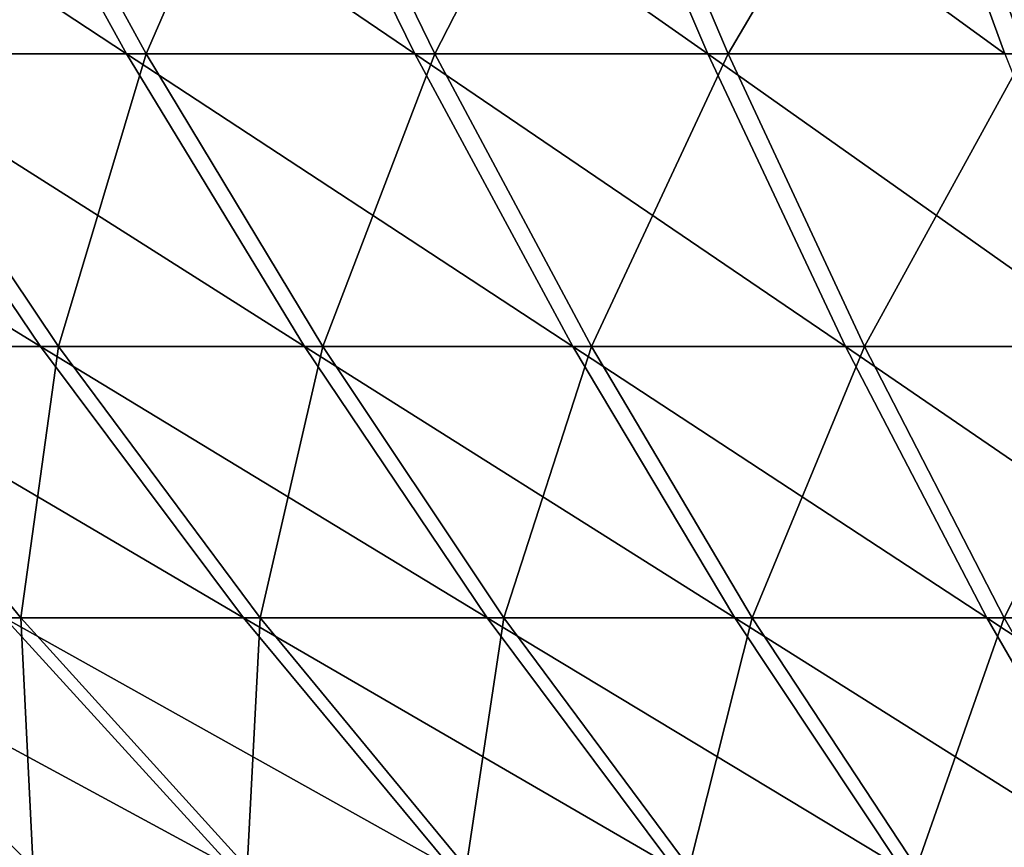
# Model space of a CAD drawing. Header units: millimetres. Extents: x -80 to 80, y -80 to 80.
# Tile 17 of 170: x -16.52 to -10.43, y -72.38 to -67.26. Entities that reach past the tile are written whole.
import ezdxf

# ---------------------------------------------------------------- set-up
doc = ezdxf.new("R2010")
doc.units = ezdxf.units.MM
doc.header["$LTSCALE"] = 13.670324
doc.layers.add('1', color=7, linetype='CONTINUOUS')
doc.layers.add('2', color=7, linetype='CONTINUOUS')

msp = doc.modelspace()

# ---------------------------------------------------------------- linework, layer by layer
at = {"layer": '1', "color": 7, "linetype": 'Continuous'}
for points in [[(-15.7421, -67.4713, 39.9976), (-16.8049, -65.5322, 42.6981), (-17.4976, -67.4713, 39.2614), (-15.7421, -67.4713, 39.9976)], [(-15.7421, -67.4713, 39.9976), (-14.8979, -65.5322, 43.4003), (-16.8049, -65.5322, 42.6981), (-15.7421, -67.4713, 39.9976)], [(-13.9556, -67.4713, 40.6554), (-14.8979, -65.5322, 43.4003), (-15.7421, -67.4713, 39.9976), (-13.9556, -67.4713, 40.6554)], [(-13.9556, -67.4713, 40.6554), (-12.9616, -65.5322, 44.0174), (-14.8979, -65.5322, 43.4003), (-13.9556, -67.4713, 40.6554)], [(-12.1418, -67.4713, 41.2335), (-12.9616, -65.5322, 44.0174), (-13.9556, -67.4713, 40.6554), (-12.1418, -67.4713, 41.2335)], [(-12.1418, -67.4713, 41.2335), (-10.9999, -65.5322, 44.5481), (-12.9616, -65.5322, 44.0174), (-12.1418, -67.4713, 41.2335)], [(-10.3042, -67.4713, 41.7306), (-10.9999, -65.5322, 44.5481), (-12.1418, -67.4713, 41.2335), (-10.3042, -67.4713, 41.7306)], [(-10.3042, -67.4713, 41.7306), (-9.0166, -65.5322, 44.9915), (-10.9999, -65.5322, 44.5481), (-10.3042, -67.4713, 41.7306)], [(-16.2829, -69.282, 36.5358), (-17.4976, -67.4713, 39.2614), (-17.8847, -69.282, 35.779), (-16.2829, -69.282, 36.5358)], [(-16.2829, -69.282, 36.5358), (-15.7421, -67.4713, 39.9976), (-17.4976, -67.4713, 39.2614), (-16.2829, -69.282, 36.5358)], [(-14.6493, -69.282, 37.221), (-15.7421, -67.4713, 39.9976), (-16.2829, -69.282, 36.5358), (-14.6493, -69.282, 37.221)], [(-14.6493, -69.282, 37.221), (-13.9556, -67.4713, 40.6554), (-15.7421, -67.4713, 39.9976), (-14.6493, -69.282, 37.221)], [(-12.9868, -69.282, 37.8331), (-13.9556, -67.4713, 40.6554), (-14.6493, -69.282, 37.221), (-12.9868, -69.282, 37.8331)], [(-12.9868, -69.282, 37.8331), (-12.1418, -67.4713, 41.2335), (-13.9556, -67.4713, 40.6554), (-12.9868, -69.282, 37.8331)], [(-11.2989, -69.282, 38.371), (-12.1418, -67.4713, 41.2335), (-12.9868, -69.282, 37.8331), (-11.2989, -69.282, 38.371)], [(-11.2989, -69.282, 38.371), (-10.3042, -67.4713, 41.7306), (-12.1418, -67.4713, 41.2335), (-11.2989, -69.282, 38.371)], [(-9.5889, -69.282, 38.8337), (-10.3042, -67.4713, 41.7306), (-11.2989, -69.282, 38.371), (-9.5889, -69.282, 38.8337)], [(-16.5165, -70.9609, 33.0418), (-17.8847, -69.282, 35.779), (-17.9633, -70.9609, 32.2781), (-16.5165, -70.9609, 33.0418)], [(-16.5165, -70.9609, 33.0418), (-16.2829, -69.282, 36.5358), (-17.8847, -69.282, 35.779), (-16.5165, -70.9609, 33.0418)], [(-15.0372, -70.9609, 33.7407), (-16.2829, -69.282, 36.5358), (-16.5165, -70.9609, 33.0418), (-15.0372, -70.9609, 33.7407)], [(-15.0372, -70.9609, 33.7407), (-14.6493, -69.282, 37.221), (-16.2829, -69.282, 36.5358), (-15.0372, -70.9609, 33.7407)], [(-13.5285, -70.9609, 34.3734), (-14.6493, -69.282, 37.221), (-15.0372, -70.9609, 33.7407), (-13.5285, -70.9609, 34.3734)], [(-13.5285, -70.9609, 34.3734), (-12.9868, -69.282, 37.8331), (-14.6493, -69.282, 37.221), (-13.5285, -70.9609, 34.3734)], [(-11.9933, -70.9609, 34.9387), (-12.9868, -69.282, 37.8331), (-13.5285, -70.9609, 34.3734), (-11.9933, -70.9609, 34.9387)], [(-11.9933, -70.9609, 34.9387), (-11.2989, -69.282, 38.371), (-12.9868, -69.282, 37.8331), (-11.9933, -70.9609, 34.9387)], [(-10.4345, -70.9609, 35.4355), (-11.2989, -69.282, 38.371), (-11.9933, -70.9609, 34.9387), (-10.4345, -70.9609, 35.4355)], [(-10.4345, -70.9609, 35.4355), (-9.5889, -69.282, 38.8337), (-11.2989, -69.282, 38.371), (-10.4345, -70.9609, 35.4355)], [(-8.8553, -70.9609, 35.8628), (-9.5889, -69.282, 38.8337), (-10.4345, -70.9609, 35.4355), (-8.8553, -70.9609, 35.8628)], [(-16.441, -72.5046, 29.5427), (-16.5165, -70.9609, 33.0418), (-17.9633, -70.9609, 32.2781), (-16.441, -72.5046, 29.5427)], [(-16.441, -72.5046, 29.5427), (-17.9633, -70.9609, 32.2781), (-17.733, -72.5046, 28.7858), (-16.441, -72.5046, 29.5427)], [(-15.1168, -72.5046, 30.2417), (-15.0372, -70.9609, 33.7407), (-16.5165, -70.9609, 33.0418), (-15.1168, -72.5046, 30.2417)], [(-15.1168, -72.5046, 30.2417), (-16.5165, -70.9609, 33.0418), (-16.441, -72.5046, 29.5427), (-15.1168, -72.5046, 30.2417)], [(-13.7629, -72.5046, 30.8814), (-15.0372, -70.9609, 33.7407), (-15.1168, -72.5046, 30.2417), (-13.7629, -72.5046, 30.8814)], [(-13.7629, -72.5046, 30.8814), (-13.5285, -70.9609, 34.3734), (-15.0372, -70.9609, 33.7407), (-13.7629, -72.5046, 30.8814)], [(-12.3821, -72.5046, 31.4605), (-13.5285, -70.9609, 34.3734), (-13.7629, -72.5046, 30.8814), (-12.3821, -72.5046, 31.4605)], [(-12.3821, -72.5046, 31.4605), (-11.9933, -70.9609, 34.9387), (-13.5285, -70.9609, 34.3734), (-12.3821, -72.5046, 31.4605)], [(-10.9769, -72.5046, 31.9779), (-11.9933, -70.9609, 34.9387), (-12.3821, -72.5046, 31.4605), (-10.9769, -72.5046, 31.9779)], [(-10.9769, -72.5046, 31.9779), (-10.4345, -70.9609, 35.4355), (-11.9933, -70.9609, 34.9387), (-10.9769, -72.5046, 31.9779)], [(-9.5503, -72.5046, 32.4326), (-10.4345, -70.9609, 35.4355), (-10.9769, -72.5046, 31.9779), (-9.5503, -72.5046, 32.4326)], [(-9.5503, -72.5046, 32.4326), (-8.8553, -70.9609, 35.8628), (-10.4345, -70.9609, 35.4355), (-9.5503, -72.5046, 32.4326)]]:
    msp.add_3dface(points, dxfattribs=at)
at = {"layer": '2', "color": 7, "linetype": 'Continuous'}
for points in [[(-16.9352, -65.5322, -42.6466), (-15.8641, -67.4713, -39.9494), (-18.8069, -65.5322, -41.8549), (-16.9352, -65.5322, -42.6466)], [(-18.8069, -65.5322, -41.8549), (-15.8641, -67.4713, -39.9494), (-17.6174, -67.4713, -39.2078), (-18.8069, -65.5322, -41.8549)], [(-15.0303, -65.5322, -43.3546), (-14.0797, -67.4713, -40.6126), (-16.9352, -65.5322, -42.6466), (-15.0303, -65.5322, -43.3546)], [(-16.9352, -65.5322, -42.6466), (-14.0797, -67.4713, -40.6126), (-15.8641, -67.4713, -39.9494), (-16.9352, -65.5322, -42.6466)], [(-13.0959, -65.5322, -43.9776), (-12.2677, -67.4713, -41.1962), (-15.0303, -65.5322, -43.3546), (-13.0959, -65.5322, -43.9776)], [(-15.0303, -65.5322, -43.3546), (-12.2677, -67.4713, -41.1962), (-14.0797, -67.4713, -40.6126), (-15.0303, -65.5322, -43.3546)], [(-11.1359, -65.5322, -44.5144), (-10.4316, -67.4713, -41.699), (-13.0959, -65.5322, -43.9776), (-11.1359, -65.5322, -44.5144)], [(-13.0959, -65.5322, -43.9776), (-10.4316, -67.4713, -41.699), (-12.2677, -67.4713, -41.1962), (-13.0959, -65.5322, -43.9776)], [(-9.154, -65.5322, -44.9638), (-8.575, -67.4713, -42.12), (-11.1359, -65.5322, -44.5144), (-9.154, -65.5322, -44.9638)], [(-11.1359, -65.5322, -44.5144), (-8.575, -67.4713, -42.12), (-10.4316, -67.4713, -41.699), (-11.1359, -65.5322, -44.5144)], [(-17.6174, -67.4713, -39.2078), (-16.3944, -69.282, -36.4859), (-19.3362, -67.4713, -38.3892), (-17.6174, -67.4713, -39.2078)], [(-19.3362, -67.4713, -38.3892), (-16.3944, -69.282, -36.4859), (-17.9938, -69.282, -35.7242), (-19.3362, -67.4713, -38.3892)], [(-15.8641, -67.4713, -39.9494), (-14.7628, -69.282, -37.1761), (-17.6174, -67.4713, -39.2078), (-15.8641, -67.4713, -39.9494)], [(-17.6174, -67.4713, -39.2078), (-14.7628, -69.282, -37.1761), (-16.3944, -69.282, -36.4859), (-17.6174, -67.4713, -39.2078)], [(-14.0797, -67.4713, -40.6126), (-13.1023, -69.282, -37.7933), (-15.8641, -67.4713, -39.9494), (-14.0797, -67.4713, -40.6126)], [(-15.8641, -67.4713, -39.9494), (-13.1023, -69.282, -37.7933), (-14.7628, -69.282, -37.1761), (-15.8641, -67.4713, -39.9494)], [(-12.2677, -67.4713, -41.1962), (-11.416, -69.282, -38.3363), (-14.0797, -67.4713, -40.6126), (-12.2677, -67.4713, -41.1962)], [(-14.0797, -67.4713, -40.6126), (-11.416, -69.282, -38.3363), (-13.1023, -69.282, -37.7933), (-14.0797, -67.4713, -40.6126)], [(-10.4316, -67.4713, -41.699), (-9.7074, -69.282, -38.8042), (-12.2677, -67.4713, -41.1962), (-10.4316, -67.4713, -41.699)], [(-12.2677, -67.4713, -41.1962), (-9.7074, -69.282, -38.8042), (-11.416, -69.282, -38.3363), (-12.2677, -67.4713, -41.1962)], [(-16.3944, -69.282, -36.4859), (-15.1402, -70.9609, -33.6947), (-17.9938, -69.282, -35.7242), (-16.3944, -69.282, -36.4859)], [(-17.9938, -69.282, -35.7242), (-15.1402, -70.9609, -33.6947), (-16.6173, -70.9609, -32.9912), (-17.9938, -69.282, -35.7242)], [(-14.7628, -69.282, -37.1761), (-13.6334, -70.9609, -34.332), (-16.3944, -69.282, -36.4859), (-14.7628, -69.282, -37.1761)], [(-16.3944, -69.282, -36.4859), (-13.6334, -70.9609, -34.332), (-15.1402, -70.9609, -33.6947), (-16.3944, -69.282, -36.4859)], [(-13.1023, -69.282, -37.7933), (-12.0999, -70.9609, -34.902), (-14.7628, -69.282, -37.1761), (-13.1023, -69.282, -37.7933)], [(-14.7628, -69.282, -37.1761), (-12.0999, -70.9609, -34.902), (-13.6334, -70.9609, -34.332), (-14.7628, -69.282, -37.1761)], [(-11.416, -69.282, -38.3363), (-10.5427, -70.9609, -35.4035), (-13.1023, -69.282, -37.7933), (-11.416, -69.282, -38.3363)], [(-13.1023, -69.282, -37.7933), (-10.5427, -70.9609, -35.4035), (-12.0999, -70.9609, -34.902), (-13.1023, -69.282, -37.7933)], [(-9.7074, -69.282, -38.8042), (-8.9648, -70.9609, -35.8356), (-11.416, -69.282, -38.3363), (-9.7074, -69.282, -38.8042)], [(-11.416, -69.282, -38.3363), (-8.9648, -70.9609, -35.8356), (-10.5427, -70.9609, -35.4035), (-11.416, -69.282, -38.3363)], [(-16.6173, -70.9609, -32.9912), (-15.2091, -72.5046, -30.1954), (-18.0617, -70.9609, -32.2231), (-16.6173, -70.9609, -32.9912)], [(-18.0617, -70.9609, -32.2231), (-15.2091, -72.5046, -30.1954), (-16.5311, -72.5046, -29.4924), (-18.0617, -70.9609, -32.2231)], [(-15.1402, -70.9609, -33.6947), (-13.8572, -72.5046, -30.8392), (-16.6173, -70.9609, -32.9912), (-15.1402, -70.9609, -33.6947)], [(-16.6173, -70.9609, -32.9912), (-13.8572, -72.5046, -30.8392), (-15.2091, -72.5046, -30.1954), (-16.6173, -70.9609, -32.9912)], [(-13.6334, -70.9609, -34.332), (-12.4781, -72.5046, -31.4226), (-15.1402, -70.9609, -33.6947), (-13.6334, -70.9609, -34.332)], [(-15.1402, -70.9609, -33.6947), (-12.4781, -72.5046, -31.4226), (-13.8572, -72.5046, -30.8392), (-15.1402, -70.9609, -33.6947)], [(-12.0999, -70.9609, -34.902), (-11.0745, -72.5046, -31.9442), (-13.6334, -70.9609, -34.332), (-12.0999, -70.9609, -34.902)], [(-13.6334, -70.9609, -34.332), (-11.0745, -72.5046, -31.9442), (-12.4781, -72.5046, -31.4226), (-13.6334, -70.9609, -34.332)], [(-10.5427, -70.9609, -35.4035), (-9.6493, -72.5046, -32.4033), (-12.0999, -70.9609, -34.902), (-10.5427, -70.9609, -35.4035)], [(-12.0999, -70.9609, -34.902), (-9.6493, -72.5046, -32.4033), (-11.0745, -72.5046, -31.9442), (-12.0999, -70.9609, -34.902)], [(-8.9648, -70.9609, -35.8356), (-8.2051, -72.5046, -32.7987), (-10.5427, -70.9609, -35.4035), (-8.9648, -70.9609, -35.8356)], [(-10.5427, -70.9609, -35.4035), (-8.2051, -72.5046, -32.7987), (-9.6493, -72.5046, -32.4033), (-10.5427, -70.9609, -35.4035)]]:
    msp.add_3dface(points, dxfattribs=at)

doc.saveas('drawing.dxf')
